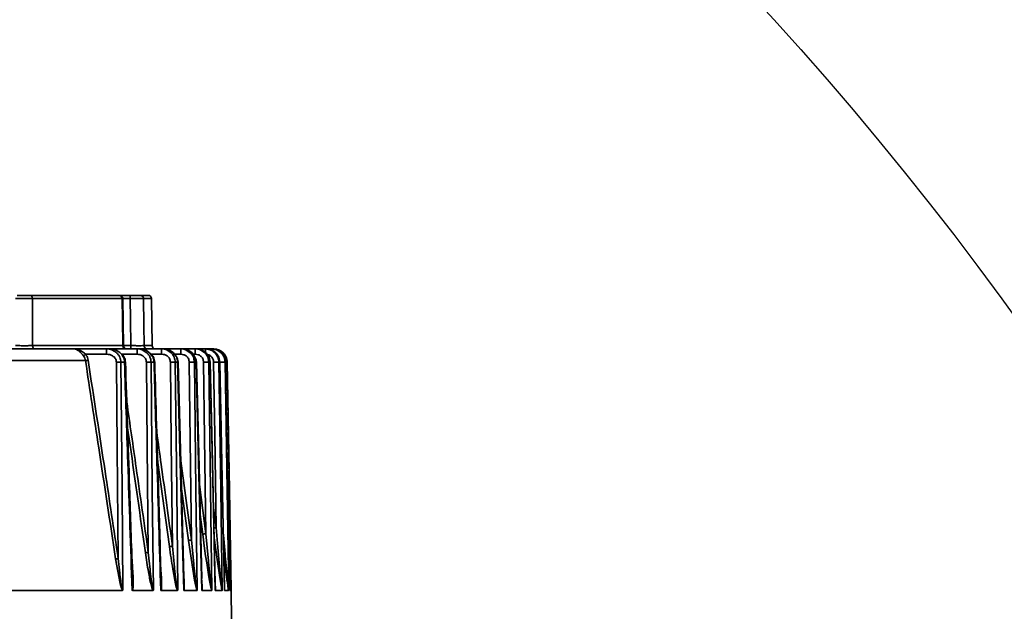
# Model space of a CAD drawing. Header units: millimetres. Extents: x -10540 to 6039, y -7467 to 6433.
# Tile 73 of 236: x -4135 to -3989, y -1808 to -1720. Entities that reach past the tile are written whole.
import ezdxf

# ---------------------------------------------------------------- set-up
doc = ezdxf.new("R2010")
doc.units = ezdxf.units.MM
doc.header["$LTSCALE"] = 8
doc.header["$PDSIZE"] = -1
doc.layers.get('Defpoints').update_dxf_attribs({"true_color": 0x5e5e5e})
doc.layers.add('细实线层', color=7, linetype='Continuous')
doc.dimstyles.new('ISO-25', dxfattribs={"dimscale": 20, "dimtxt": 5, "dimasz": 6, "dimexe": 6, "dimexo": 0.625, "dimtad": 1, "dimtoh": 1, "dimdec": 0, "dimtxsty": 'Standard', "dimcen": 2.5, "dimclrd": 1, "dimclre": 1, "dimclrt": 4, "dimadec": 1, "dimazin": 2, "dimtfac": 1, "dimtdec": 0, "dimtmove": 0, "dimatfit": 0, "dimfxl": 1, "dimarcsym": 0})

# ---------------------------------------------------------------- blocks, each defined once
blk = doc.blocks.new('*D82')
at = {"color": 1, "lineweight": -2, "transparency": 16777216}
blk.add_line((-4390.83, -2053.67), (-1914.8, -1562.84), dxfattribs=at)
at = {"color": 1, "transparency": 16777216}
blk.add_solid([(-1918.68, -1543.23), (-1910.91, -1582.46), (-1797.09, -1539.51)], dxfattribs=at)
at = {"layer": 'Defpoints', "color": 0, "transparency": 16777216}
for p in [(-1797.09, -1539.51), (-4390.83, -2053.67)]:
    blk.add_point(p, dxfattribs=at)
at = {"color": 4, "transparency": 16777216, "insert": (-2280.77, -1551.29), "char_height": 100, "attachment_point": 5, "rotation": 11.2124}
blk.add_mtext('{\\H1.4x;R2644}', dxfattribs=at)
blk = doc.blocks.new('*D106')
at = {"layer": 'Defpoints', "color": 0, "transparency": 16777216}
for p in [(-3956.9, -1811.56), (-4390.83, -2053.67)]:
    blk.add_point(p, dxfattribs=at)
at = {"layer": '细实线层', "color": 1, "lineweight": -2, "transparency": 16777216}
for p, q in [((-3852.11, -1753.1), (-3557.28, -1588.6)), ((-3557.28, -1588.6), (-3268.94, -1588.6)), ((-4390.83, -2053.67), (-3956.9, -1811.56))]:
    blk.add_line(p, q, dxfattribs=at)
at = {"layer": '细实线层', "color": 1, "transparency": 16777216}
blk.add_solid([(-3861.85, -1735.63), (-3842.36, -1770.56), (-3956.9, -1811.56)], dxfattribs=at)
at = {"layer": '细实线层', "color": 4, "transparency": 16777216, "insert": (-3406.86, -1526.1), "char_height": 100, "attachment_point": 5}
blk.add_mtext('R497', dxfattribs=at)

msp = doc.modelspace()

# ---------------------------------------------------------------- linework, layer by layer
at = {"linetype": 'Continuous', "lineweight": 35}
for p, q in [((-4133.97, -1760.67), (-4120.7, -1760.67)), ((-4120.7, -1760.67), (-4118.99, -1760.67)), ((-4120.11, -1761.15), (-4120.23, -1761.16)), ((-4119.99, -1768.22), (-4120.11, -1761.15)), ((-4117.51, -1760.67), (-4116.32, -1760.67)), ((-4120.23, -1761.16), (-4133.59, -1761.16)), ((-4118.99, -1761.16), (-4120.11, -1761.16)), ((-4115.82, -1761.16), (-4117.02, -1761.16)), ((-4115.72, -1768.17), (-4115.82, -1761.16)), ((-4133.57, -1768.17), (-4120.1, -1768.17)), ((-4120.1, -1768.17), (-4119.99, -1768.17)), ((-4119.99, -1768.17), (-4118.9, -1768.17)), ((-4116.94, -1768.17), (-4115.72, -1768.17)), ((-4162.46, -1768.67), (-4127.39, -1768.67)), ((-4127.39, -1768.67), (-4127.2, -1768.68)), ((-4127.2, -1768.7), (-4127.39, -1768.67)), ((-4127.39, -1768.67), (-4127.14, -1768.68)), ((-4127.39, -1768.67), (-4122.52, -1768.67)), ((-4127.03, -1768.74), (-4127.2, -1768.7)), ((-4127.14, -1768.68), (-4126.94, -1768.72)), ((-4126.84, -1768.83), (-4127.03, -1768.74)), ((-4126.94, -1768.72), (-4126.49, -1768.87)), ((-4126.67, -1768.94), (-4126.84, -1768.83)), ((-4122.52, -1769.45), (-4125.64, -1769.45)), ((-4122.52, -1768.67), (-4122.08, -1768.71)), ((-4122.52, -1768.67), (-4122, -1768.67)), ((-4122.08, -1768.71), (-4121.74, -1768.8)), ((-4121.22, -1768.8), (-4122, -1768.67)), ((-4122, -1768.67), (-4117.97, -1768.67)), ((-4121.74, -1768.8), (-4121.06, -1769.21)), ((-4121.46, -1768.75), (-4121.62, -1768.7)), ((-4121.02, -1768.89), (-4121.22, -1768.8)), ((-4120.54, -1769.21), (-4121.02, -1768.89)), ((-4117.97, -1769.45), (-4120.25, -1769.45)), ((-4117.97, -1768.67), (-4117.53, -1768.71)), ((-4117.97, -1768.67), (-4117.55, -1768.67)), ((-4116.78, -1768.81), (-4117.55, -1768.67)), ((-4117.55, -1768.67), (-4114.33, -1768.67)), ((-4117.53, -1768.71), (-4117.2, -1768.81)), ((-4117.2, -1768.81), (-4116.54, -1769.22)), ((-4117.01, -1768.75), (-4117.18, -1768.7)), ((-4116.59, -1768.89), (-4116.78, -1768.81)), ((-4116.11, -1769.22), (-4116.59, -1768.89)), ((-4115.65, -1769.86), (-4116.11, -1769.22)), ((-4114.33, -1769.45), (-4115.86, -1769.45)), ((-4114.33, -1768.67), (-4113.89, -1768.71)), ((-4114.33, -1768.67), (-4113.99, -1768.67)), ((-4113.23, -1768.81), (-4113.99, -1768.67)), ((-4113.99, -1768.67), (-4111.46, -1768.67)), ((-4113.89, -1768.71), (-4113.56, -1768.81)), ((-4113.47, -1768.75), (-4113.62, -1768.7)), ((-4113.56, -1768.81), (-4112.91, -1769.23)), ((-4113.04, -1768.9), (-4113.23, -1768.81)), ((-4112.57, -1769.23), (-4113.04, -1768.9)), ((-4112.11, -1769.86), (-4112.57, -1769.23)), ((-4111.46, -1769.45), (-4112.41, -1769.45)), ((-4111.87, -1770.62), (-4112.02, -1769.95)), ((-4111.46, -1768.67), (-4111.03, -1768.71)), ((-4111.46, -1768.67), (-4111.21, -1768.67)), ((-4110.45, -1768.81), (-4111.21, -1768.67)), ((-4111.21, -1768.67), (-4109.3, -1768.67)), ((-4111.03, -1768.71), (-4110.7, -1768.81)), ((-4110.69, -1768.75), (-4110.83, -1768.7)), ((-4110.7, -1768.81), (-4110.05, -1769.23)), ((-4110.26, -1768.9), (-4110.45, -1768.81)), ((-4109.79, -1769.23), (-4110.26, -1768.9)), ((-4109.35, -1769.87), (-4109.79, -1769.23)), ((-4109.3, -1769.45), (-4109.64, -1769.45)), ((-4109.17, -1770.63), (-4109.35, -1769.87)), ((-4109.3, -1768.67), (-4108.87, -1768.71)), ((-4109.3, -1768.67), (-4109.11, -1768.67)), ((-4108.35, -1768.81), (-4109.11, -1768.67)), ((-4109.11, -1768.67), (-4107.78, -1768.67)), ((-4108.87, -1768.71), (-4108.54, -1768.81)), ((-4108.59, -1768.75), (-4108.73, -1768.7)), ((-4108.54, -1768.81), (-4107.89, -1769.24)), ((-4108.16, -1768.9), (-4108.35, -1768.81)), ((-4107.71, -1769.24), (-4108.16, -1768.9)), ((-4107.78, -1768.67), (-4107.66, -1768.67)), ((-4106.9, -1768.81), (-4107.66, -1768.67)), ((-4107.66, -1768.67), (-4106.87, -1768.67)), ((-4107.13, -1768.76), (-4107.27, -1768.7)), ((-4107.1, -1770.63), (-4107.25, -1769.9)), ((-4106.71, -1768.9), (-4106.9, -1768.81)), ((-4106.87, -1768.67), (-4106.81, -1768.67)), ((-4106.81, -1768.67), (-4106.55, -1768.67)), ((-4106.25, -1769.24), (-4106.71, -1768.9)), ((-4106.63, -1769.03), (-4106.38, -1769.24)), ((-4106.55, -1768.67), (-4105.8, -1768.81)), ((-4106.55, -1768.67), (-4106.55, -1768.67)), ((-4106.3, -1768.75), (-4106.42, -1768.7)), ((-4106.05, -1768.81), (-4106.37, -1768.75)), ((-4105.41, -1769.24), (-4106.05, -1768.81)), ((-4106.05, -1768.84), (-4105.47, -1769.24)), ((-4105.8, -1768.81), (-4105.15, -1769.24)), ((-4105.65, -1770.63), (-4105.8, -1769.9)), ((-4105.14, -1769.56), (-4105.41, -1769.24)), ((-4125.67, -1770.41), (-4161.32, -1770.41)), ((-4119.86, -1770.63), (-4120.4, -1770.63)), ((-4115.46, -1770.63), (-4115.9, -1770.63)), ((-4111.94, -1770.63), (-4112.29, -1770.63)), ((-4109.17, -1770.63), (-4109.44, -1770.63)), ((-4109.13, -1770.63), (-4109.25, -1770.1)), ((-4109.14, -1770.63), (-4109.17, -1770.63)), ((-4107.1, -1770.63), (-4107.29, -1770.63)), ((-4107.07, -1770.63), (-4107.17, -1770.14)), ((-4107.08, -1770.63), (-4107.1, -1770.63)), ((-4105.65, -1770.63), (-4105.78, -1770.63)), ((-4105.64, -1770.63), (-4105.74, -1770.14)), ((-4105.65, -1770.63), (-4105.65, -1770.63)), ((-4104.81, -1770.63), (-4104.87, -1770.63)), ((-4104.82, -1770.63), (-4104.81, -1770.63)), ((-4103.42, -1835.17), (-4104.55, -1770.63)), ((-4104.55, -1770.63), (-4104.55, -1770.63)), ((-4113.16, -1798.13), (-4114.93, -1785.23)), ((-4108.69, -1788.89), (-4107.72, -1796.23)), ((-4110.34, -1797.21), (-4111.37, -1789.52)), ((-4108.2, -1796.28), (-4108.58, -1793.39)), ((-4106.59, -1792.35), (-4106.2, -1795.3)), ((-4107.91, -1798.41), (-4108.2, -1796.28)), ((-4107.72, -1796.23), (-4107.54, -1798.3)), ((-4106.2, -1795.3), (-4106, -1797.66)), ((-4109.43, -1803.14), (-4110.34, -1797.21)), ((-4109.87, -1797.15), (-4109.54, -1800.78)), ((-4106.05, -1800.08), (-4106.49, -1796.83)), ((-4106, -1797.66), (-4105.84, -1799.44)), ((-4105.11, -1796.44), (-4105.06, -1796.96)), ((-4105.06, -1796.96), (-4104.86, -1799.29)), ((-4116.31, -1799), (-4116.05, -1801.58)), ((-4112.71, -1798.08), (-4112.4, -1801.25)), ((-4107.76, -1799.5), (-4107.91, -1798.41)), ((-4107.54, -1798.3), (-4107.53, -1798.35)), ((-4107.53, -1798.35), (-4107.36, -1800.25)), ((-4104.86, -1799.29), (-4104.83, -1799.55)), ((-4120.52, -1803.67), (-4121.19, -1799.97)), ((-4120.79, -1799.92), (-4120.57, -1802.08)), ((-4118.72, -1800.32), (-4118.61, -1802.05)), ((-4107.61, -1800.54), (-4107.76, -1799.5)), ((-4107.45, -1801.6), (-4107.61, -1800.54)), ((-4107.36, -1800.25), (-4107.34, -1800.48)), ((-4107.34, -1800.48), (-4107.14, -1802.38)), ((-4105.96, -1800.73), (-4106.05, -1800.08)), ((-4105.7, -1802.42), (-4105.96, -1800.73)), ((-4105.84, -1799.44), (-4105.78, -1800.01)), ((-4105.78, -1800.01), (-4105.58, -1802.13)), ((-4104.83, -1799.55), (-4104.62, -1801.87)), ((-4120.57, -1802.08), (-4120.54, -1802.32)), ((-4118.67, -1802.3), (-4118.69, -1801.94)), ((-4118.67, -1802.49), (-4118.69, -1802.12)), ((-4118.61, -1802.05), (-4118.58, -1802.55)), ((-4116.05, -1801.58), (-4116.02, -1801.86)), ((-4116.02, -1801.86), (-4115.89, -1802.98)), ((-4112.4, -1801.25), (-4112.39, -1801.4)), ((-4112.39, -1801.4), (-4112.24, -1802.7)), ((-4109.54, -1800.78), (-4109.52, -1800.94)), ((-4109.52, -1800.94), (-4109.34, -1802.63)), ((-4107.28, -1802.66), (-4107.45, -1801.6)), ((-4105.58, -1802.13), (-4105.56, -1802.36)), ((-4104.62, -1801.87), (-4104.59, -1802.13)), ((-4104.59, -1802.13), (-4104.47, -1803.36)), ((-4104.21, -1801.9), (-4104.09, -1803.23)), ((-4120.54, -1802.32), (-4120.41, -1803.26)), ((-4120.32, -1804.34), (-4120.52, -1803.67)), ((-4120.41, -1803.26), (-4120.38, -1803.51)), ((-4120.38, -1803.51), (-4120.28, -1804.12)), ((-4118.66, -1802.8), (-4118.67, -1802.49)), ((-4118.64, -1803.6), (-4118.66, -1802.8)), ((-4118.64, -1803.89), (-4118.64, -1803.6)), ((-4118.58, -1802.55), (-4118.56, -1803.76)), ((-4115.89, -1802.98), (-4115.85, -1803.29)), ((-4115.85, -1803.29), (-4115.75, -1803.92)), ((-4114.41, -1802.9), (-4114.42, -1802.6)), ((-4114.39, -1803.66), (-4114.41, -1802.9)), ((-4114.39, -1803.89), (-4114.39, -1803.65)), ((-4112.24, -1802.7), (-4112.2, -1803.06)), ((-4112.2, -1803.06), (-4112.1, -1803.79)), ((-4111.02, -1803), (-4111.03, -1802.72)), ((-4110.99, -1803.71), (-4111.01, -1803)), ((-4110.98, -1803.93), (-4110.99, -1803.71)), ((-4109.25, -1804.04), (-4109.43, -1803.14)), ((-4109.34, -1802.63), (-4109.32, -1802.83)), ((-4109.32, -1802.83), (-4109.21, -1803.67)), ((-4109.21, -1803.67), (-4109.2, -1803.77)), ((-4108.36, -1803.1), (-4108.38, -1802.84)), ((-4108.33, -1803.77), (-4108.36, -1803.1)), ((-4107.18, -1803.22), (-4107.28, -1802.66)), ((-4107.09, -1803.7), (-4107.18, -1803.22)), ((-4107.14, -1802.38), (-4107.12, -1802.6)), ((-4107.12, -1802.6), (-4107.01, -1803.54)), ((-4106.99, -1804.21), (-4107.09, -1803.7)), ((-4107.01, -1803.54), (-4107, -1803.65)), ((-4106.34, -1803.83), (-4106.36, -1803.51)), ((-4105.65, -1802.75), (-4105.7, -1802.42)), ((-4105.56, -1803.32), (-4105.65, -1802.75)), ((-4105.56, -1802.36), (-4105.45, -1803.42)), ((-4105.5, -1803.68), (-4105.56, -1803.32)), ((-4105.45, -1803.42), (-4105.43, -1803.54)), ((-4104.48, -1803.36), (-4104.47, -1803.42)), ((-4104.03, -1804.19), (-4104.2, -1802.92)), ((-4104.09, -1803.23), (-4104.08, -1803.31)), ((-4120.15, -1804.67), (-4140.22, -1804.67)), ((-4115.6, -1804.67), (-4118.69, -1804.67)), ((-4118.65, -1804.2), (-4118.64, -1803.89)), ((-4115.75, -1803.92), (-4115.74, -1803.99)), ((-4111.95, -1804.67), (-4114.42, -1804.67)), ((-4112.1, -1803.79), (-4112.09, -1803.88)), ((-4109.06, -1804.67), (-4110.99, -1804.67)), ((-4108.32, -1803.97), (-4108.33, -1803.77)), ((-4108.32, -1804.18), (-4108.32, -1804.16)), ((-4106.86, -1804.67), (-4108.32, -1804.67)), ((-4106.91, -1804.51), (-4106.99, -1804.21)), ((-4106.35, -1803.74), (-4106.34, -1803.83)), ((-4106.33, -1804.02), (-4106.34, -1803.83)), ((-4105.3, -1804.67), (-4106.32, -1804.67)), ((-4104.34, -1804.67), (-4104.94, -1804.67)), ((-4103.96, -1804.67), (-4104.16, -1804.67))]:
    msp.add_line(p, q, dxfattribs=at)
at = {"linetype": 'Continuous', "lineweight": 35, "flags": 128}
for points in [[(-4133.59, -1761.16), (-4133.58, -1765.09), (-4133.57, -1768.17)], [(-4120.1, -1768.17), (-4120.17, -1764.25), (-4120.23, -1761.16)], [(-4118.9, -1768.17), (-4118.95, -1764.25), (-4118.99, -1761.16)], [(-4117.02, -1761.16), (-4116.97, -1765.09), (-4116.94, -1768.17)], [(-4120.79, -1799.92), (-4120.94, -1783.52), (-4121.06, -1770.63)], [(-4120.4, -1770.63), (-4120.23, -1789.67), (-4120.1, -1804.64)], [(-4116.31, -1799), (-4116.47, -1783.11), (-4116.6, -1770.63)], [(-4115.9, -1770.63), (-4115.71, -1789.67), (-4115.56, -1804.64)], [(-4112.71, -1798.08), (-4112.88, -1782.71), (-4113.02, -1770.63)], [(-4112.29, -1770.63), (-4112.07, -1789.67), (-4111.91, -1804.64)], [(-4111.03, -1804.64), (-4111.54, -1785.59), (-4111.94, -1770.63)], [(-4111.01, -1802.81), (-4111.37, -1789.35), (-4111.87, -1770.62)], [(-4109.87, -1797.15), (-4110.05, -1782.3), (-4110.2, -1770.63)], [(-4109.44, -1770.63), (-4109.21, -1789.67), (-4109.03, -1804.64)], [(-4108.35, -1804.64), (-4108.81, -1785.59), (-4109.17, -1770.63)], [(-4108.35, -1802.91), (-4108.7, -1788.27), (-4109.13, -1770.63)], [(-4107.72, -1796.23), (-4107.91, -1781.89), (-4108.07, -1770.63)], [(-4107.29, -1770.63), (-4107.04, -1789.67), (-4106.83, -1804.64)], [(-4106.34, -1804.64), (-4106.76, -1785.59), (-4107.1, -1770.63)], [(-4106.34, -1803.64), (-4106.68, -1788.27), (-4107.07, -1770.63)], [(-4106.2, -1795.3), (-4106.41, -1781.49), (-4106.57, -1770.63)], [(-4105.78, -1770.63), (-4105.5, -1789.67), (-4105.28, -1804.64)], [(-4104.95, -1804.64), (-4105.34, -1785.59), (-4105.65, -1770.63)], [(-4104.96, -1804.22), (-4105.28, -1788.27), (-4105.64, -1770.63)], [(-4104.87, -1770.63), (-4104.57, -1789.67), (-4104.33, -1804.64)], [(-4104.17, -1804.64), (-4104.53, -1785.59), (-4104.81, -1770.63)], [(-4104.55, -1770.63), (-4104.22, -1789.67), (-4103.96, -1804.64)]]:
    msp.add_lwpolyline(points, dxfattribs=at)
at = {"color": 4}
msp.add_circle((-4390.83, -2053.67), 496.89, dxfattribs=at)
at = {"linetype": 'Continuous', "lineweight": 35}
for centre, radius, start, end in [((-4116.32, -1761.17), 0.5, 0.8, 90), ((-4115.22, -1768.17), 0.5, 180.8, 270), ((-4106.55, -1770.67), 2, 1, 90)]:
    msp.add_arc(centre, radius, start, end, dxfattribs=at)
for points, knots in [([(-4133.59, -1761.16), (-4133.75, -1761.16), (-4134.09, -1761.15), (-4134.77, -1761.15), (-4135.48, -1761.15), (-4135.91, -1761.16), (-4136.11, -1761.16)], [0, 0, 0, 0, 0.242281, 0.5, 0.757719, 1, 1, 1, 1]), ([(-4135.86, -1760.67), (-4135.69, -1760.67), (-4135.33, -1760.67), (-4134.77, -1760.67), (-4134.3, -1760.67), (-4134.08, -1760.67), (-4133.97, -1760.67)], [0, 0, 0, 0, 0.279018, 0.558579, 0.779672, 1, 1, 1, 1]), ([(-4133.97, -1760.67), (-4133.92, -1760.67), (-4133.81, -1760.69), (-4133.68, -1760.83), (-4133.6, -1760.99), (-4133.59, -1761.1), (-4133.59, -1761.16)], [0, 0, 0, 0, 0.270438, 0.5623837, 0.7895599, 1, 1, 1, 1]), ([(-4120.11, -1761.16), (-4120.11, -1761.13), (-4120.11, -1761.06), (-4120.14, -1760.98), (-4120.17, -1760.92), (-4120.21, -1760.86), (-4120.3, -1760.76), (-4120.46, -1760.68), (-4120.61, -1760.67), (-4120.7, -1760.67)], [0, 0, 0, 0, 0.093534, 0.18975, 0.239698, 0.292405, 0.410862, 0.694601, 1, 1, 1, 1]), ([(-4120.7, -1760.67), (-4120.63, -1760.67), (-4120.49, -1760.69), (-4120.34, -1760.83), (-4120.24, -1760.99), (-4120.23, -1761.1), (-4120.23, -1761.16)], [0, 0, 0, 0, 0.270438, 0.562384, 0.78956, 1, 1, 1, 1]), ([(-4118.99, -1761.16), (-4118.99, -1761.09), (-4118.99, -1760.94), (-4118.99, -1760.78), (-4118.99, -1760.68), (-4118.99, -1760.67), (-4118.99, -1760.67)], [0, 0, 0, 0, 0.270438, 0.562384, 0.78956, 1, 1, 1, 1]), ([(-4118.99, -1760.67), (-4118.79, -1760.67), (-4118.4, -1760.67), (-4117.94, -1760.67), (-4117.63, -1760.67), (-4117.55, -1760.67), (-4117.51, -1760.67)], [0, 0, 0, 0, 0.279018, 0.558579, 0.779672, 1, 1, 1, 1]), ([(-4117.02, -1761.16), (-4117.08, -1761.16), (-4117.21, -1761.15), (-4117.68, -1761.15), (-4118.3, -1761.15), (-4118.76, -1761.16), (-4118.99, -1761.16)], [0, 0, 0, 0, 0.242281, 0.5, 0.757719, 1, 1, 1, 1]), ([(-4117.02, -1761.16), (-4117.03, -1761.09), (-4117.05, -1760.94), (-4117.18, -1760.78), (-4117.35, -1760.68), (-4117.46, -1760.67), (-4117.51, -1760.67)], [0, 0, 0, 0, 0.270438, 0.562384, 0.78956, 1, 1, 1, 1]), ([(-4136.09, -1768.17), (-4135.88, -1768.17), (-4135.46, -1768.17), (-4134.75, -1768.18), (-4134.07, -1768.17), (-4133.74, -1768.17), (-4133.57, -1768.17)], [0, 0, 0, 0, 0.249999, 0.499957, 0.749574, 1, 1, 1, 1]), ([(-4133.19, -1768.67), (-4133.24, -1768.66), (-4133.35, -1768.64), (-4133.48, -1768.51), (-4133.55, -1768.34), (-4133.56, -1768.23), (-4133.57, -1768.17)], [0, 0, 0, 0, 0.270438, 0.562384, 0.78956, 1, 1, 1, 1]), ([(-4119.63, -1768.67), (-4119.7, -1768.66), (-4119.84, -1768.64), (-4120, -1768.51), (-4120.09, -1768.34), (-4120.1, -1768.23), (-4120.1, -1768.17)], [0, 0, 0, 0, 0.270438, 0.562384, 0.78956, 1, 1, 1, 1]), ([(-4119.66, -1768.65), (-4119.66, -1768.65), (-4119.65, -1768.64), (-4119.72, -1768.61), (-4119.78, -1768.57), (-4119.84, -1768.53), (-4119.88, -1768.49), (-4119.91, -1768.44), (-4119.94, -1768.39), (-4119.98, -1768.29), (-4119.98, -1768.22), (-4119.99, -1768.17)], [0, 0, 0, 0, 0.289425, 0.440636, 0.55484, 0.639984, 0.676526, 0.71122, 0.779623, 0.850956, 1, 1, 1, 1]), ([(-4118.9, -1768.67), (-4118.9, -1768.66), (-4118.9, -1768.64), (-4118.9, -1768.51), (-4118.9, -1768.34), (-4118.9, -1768.23), (-4118.9, -1768.17)], [0, 0, 0, 0, 0.270438, 0.562384, 0.78956, 1, 1, 1, 1]), ([(-4118.9, -1768.17), (-4118.67, -1768.17), (-4118.21, -1768.17), (-4117.6, -1768.18), (-4117.13, -1768.17), (-4117, -1768.17), (-4116.94, -1768.17)], [0, 0, 0, 0, 0.249999, 0.499957, 0.749574, 1, 1, 1, 1]), ([(-4116.45, -1768.67), (-4116.51, -1768.66), (-4116.66, -1768.64), (-4116.82, -1768.51), (-4116.92, -1768.34), (-4116.93, -1768.23), (-4116.94, -1768.17)], [0, 0, 0, 0, 0.270438, 0.562384, 0.78956, 1, 1, 1, 1]), ([(-4125.98, -1769.69), (-4126.09, -1769.55), (-4126.31, -1769.26), (-4126.55, -1769.05), (-4126.67, -1768.94)], [0, 0, 0, 0, 0.476595, 1, 1, 1, 1]), ([(-4126.49, -1768.87), (-4126.33, -1768.96), (-4126.03, -1769.11), (-4125.76, -1769.35), (-4125.64, -1769.45)], [0, 0, 0, 0, 0.555301, 1, 1, 1, 1]), ([(-4125.64, -1769.45), (-4125.68, -1769.48), (-4125.75, -1769.53), (-4125.88, -1769.62), (-4125.95, -1769.66), (-4125.98, -1769.69)], [0, 0, 0, 0, 0.276868, 0.562412, 1, 1, 1, 1]), ([(-4125.67, -1770.41), (-4125.7, -1770.28), (-4125.76, -1770.02), (-4125.91, -1769.8), (-4125.98, -1769.69)], [0, 0, 0, 0, 0.48519, 1, 1, 1, 1]), ([(-4125.64, -1769.45), (-4125.54, -1769.61), (-4125.37, -1769.89), (-4125.31, -1770.21), (-4125.28, -1770.35)], [0, 0, 0, 0, 0.560408, 1, 1, 1, 1]), ([(-4122.52, -1769.45), (-4122.52, -1769.34), (-4122.52, -1769.11), (-4122.52, -1768.84), (-4122.52, -1768.69), (-4122.52, -1768.67), (-4122.52, -1768.67)], [0, 0, 0, 0, 0.270482, 0.562372, 0.789516, 1, 1, 1, 1]), ([(-4121.06, -1770.63), (-4121.09, -1770.44), (-4121.17, -1770.05), (-4121.6, -1769.68), (-4122.06, -1769.49), (-4122.37, -1769.46), (-4122.52, -1769.45)], [0, 0, 0, 0, 0.277743, 0.557988, 0.778863, 1, 1, 1, 1]), ([(-4121.06, -1769.21), (-4120.96, -1769.31), (-4120.77, -1769.51), (-4120.56, -1769.87), (-4120.43, -1770.25), (-4120.41, -1770.5), (-4120.4, -1770.63)], [0, 0, 0, 0, 0.2664168, 0.5209685, 0.7649818, 1, 1, 1, 1]), ([(-4120.05, -1769.85), (-4120.12, -1769.73), (-4120.25, -1769.49), (-4120.44, -1769.31), (-4120.54, -1769.21)], [0, 0, 0, 0, 0.486393, 1, 1, 1, 1]), ([(-4119.72, -1770.62), (-4119.73, -1770.48), (-4119.76, -1770.21), (-4119.94, -1769.77), (-4120.17, -1769.52), (-4120.31, -1769.37)], [0, 0, 0, 0, 0.293902, 0.574394, 1, 1, 1, 1]), ([(-4119.86, -1770.63), (-4119.87, -1770.5), (-4119.89, -1770.23), (-4120, -1769.98), (-4120.05, -1769.85)], [0, 0, 0, 0, 0.491022, 1, 1, 1, 1]), ([(-4117.97, -1768.67), (-4117.97, -1768.68), (-4117.97, -1768.71), (-4117.97, -1768.92), (-4117.97, -1769.18), (-4117.97, -1769.37), (-4117.97, -1769.45)], [0, 0, 0, 0, 0.2704818, 0.5623724, 0.7895161, 1, 1, 1, 1]), ([(-4116.6, -1770.63), (-4116.63, -1770.44), (-4116.69, -1770.07), (-4117.09, -1769.69), (-4117.53, -1769.49), (-4117.82, -1769.46), (-4117.97, -1769.45)], [0, 0, 0, 0, 0.278696, 0.558041, 0.778969, 1, 1, 1, 1]), ([(-4116.54, -1769.22), (-4116.44, -1769.32), (-4116.25, -1769.52), (-4116.05, -1769.88), (-4115.93, -1770.25), (-4115.91, -1770.51), (-4115.9, -1770.63)], [0, 0, 0, 0, 0.266233, 0.521049, 0.765306, 1, 1, 1, 1]), ([(-4115.36, -1770.62), (-4115.38, -1770.49), (-4115.4, -1770.24), (-4115.56, -1769.8), (-4115.77, -1769.55), (-4115.9, -1769.39)], [0, 0, 0, 0, 0.282861, 0.561106, 1, 1, 1, 1]), ([(-4115.46, -1770.63), (-4115.47, -1770.5), (-4115.49, -1770.23), (-4115.59, -1769.98), (-4115.65, -1769.86)], [0, 0, 0, 0, 0.489761, 1, 1, 1, 1]), ([(-4114.33, -1768.67), (-4114.33, -1768.68), (-4114.33, -1768.71), (-4114.33, -1768.92), (-4114.33, -1769.18), (-4114.33, -1769.37), (-4114.33, -1769.45)], [0, 0, 0, 0, 0.270482, 0.562372, 0.789516, 1, 1, 1, 1]), ([(-4113.02, -1770.63), (-4113.05, -1770.45), (-4113.1, -1770.09), (-4113.47, -1769.7), (-4113.9, -1769.49), (-4114.18, -1769.46), (-4114.33, -1769.45)], [0, 0, 0, 0, 0.278986, 0.558173, 0.778846, 1, 1, 1, 1]), ([(-4112.91, -1769.23), (-4112.81, -1769.33), (-4112.63, -1769.53), (-4112.37, -1769.99), (-4112.32, -1770.38), (-4112.29, -1770.63)], [0, 0, 0, 0, 0.2655673, 0.5207614, 1, 1, 1, 1]), ([(-4111.94, -1770.63), (-4111.95, -1770.5), (-4111.97, -1770.24), (-4112.07, -1769.99), (-4112.11, -1769.86)], [0, 0, 0, 0, 0.491577, 1, 1, 1, 1]), ([(-4111.46, -1768.67), (-4111.46, -1768.68), (-4111.46, -1768.71), (-4111.46, -1768.92), (-4111.46, -1769.18), (-4111.46, -1769.37), (-4111.46, -1769.45)], [0, 0, 0, 0, 0.270482, 0.562372, 0.789516, 1, 1, 1, 1]), ([(-4110.2, -1770.63), (-4110.23, -1770.45), (-4110.28, -1770.09), (-4110.63, -1769.71), (-4111.04, -1769.49), (-4111.32, -1769.47), (-4111.46, -1769.45)], [0, 0, 0, 0, 0.279404, 0.559017, 0.779187, 1, 1, 1, 1]), ([(-4110.05, -1769.23), (-4109.96, -1769.33), (-4109.78, -1769.53), (-4109.52, -1769.99), (-4109.48, -1770.38), (-4109.44, -1770.63)], [0, 0, 0, 0, 0.26236, 0.516628, 1, 1, 1, 1]), ([(-4109.3, -1768.67), (-4109.3, -1768.68), (-4109.3, -1768.71), (-4109.3, -1768.92), (-4109.3, -1769.18), (-4109.3, -1769.37), (-4109.3, -1769.45)], [0, 0, 0, 0, 0.270482, 0.562372, 0.789516, 1, 1, 1, 1]), ([(-4108.07, -1770.63), (-4108.09, -1770.45), (-4108.14, -1770.1), (-4108.48, -1769.72), (-4108.88, -1769.49), (-4109.16, -1769.47), (-4109.3, -1769.45)], [0, 0, 0, 0, 0.280136, 0.55859, 0.778767, 1, 1, 1, 1]), ([(-4107.89, -1769.24), (-4107.8, -1769.34), (-4107.62, -1769.53), (-4107.37, -1769.99), (-4107.32, -1770.38), (-4107.29, -1770.63)], [0, 0, 0, 0, 0.261034, 0.514958, 1, 1, 1, 1]), ([(-4107.78, -1768.67), (-4107.55, -1768.69), (-4107.14, -1768.72), (-4106.78, -1768.94), (-4106.63, -1769.03)], [0, 0, 0, 0, 0.5531471, 1, 1, 1, 1]), ([(-4107.78, -1768.67), (-4107.78, -1768.68), (-4107.78, -1768.71), (-4107.78, -1768.91), (-4107.78, -1769.1), (-4107.78, -1769.18)], [0, 0, 0, 0, 0.34934, 0.72633, 1, 1, 1, 1]), ([(-4106.57, -1770.63), (-4106.59, -1770.46), (-4106.64, -1770.11), (-4106.97, -1769.72), (-4107.37, -1769.49), (-4107.64, -1769.47), (-4107.78, -1769.45)], [0, 0, 0, 0, 0.278636, 0.557984, 0.779182, 1, 1, 1, 1]), ([(-4107.25, -1769.9), (-4107.31, -1769.78), (-4107.43, -1769.53), (-4107.61, -1769.34), (-4107.71, -1769.24)], [0, 0, 0, 0, 0.4894386, 1, 1, 1, 1]), ([(-4106.87, -1768.67), (-4106.73, -1768.67), (-4106.44, -1768.69), (-4106.18, -1768.79), (-4106.05, -1768.84)], [0, 0, 0, 0, 0.499997, 1, 1, 1, 1]), ([(-4106.87, -1768.67), (-4106.87, -1768.67), (-4106.87, -1768.69), (-4106.87, -1768.79), (-4106.87, -1768.83)], [0, 0, 0, 0, 0.684811, 1, 1, 1, 1]), ([(-4106.38, -1769.24), (-4106.21, -1769.45), (-4105.87, -1769.85), (-4105.81, -1770.38), (-4105.78, -1770.63)], [0, 0, 0, 0, 0.511825, 1, 1, 1, 1]), ([(-4105.8, -1769.9), (-4105.86, -1769.78), (-4105.98, -1769.54), (-4106.16, -1769.34), (-4106.25, -1769.24)], [0, 0, 0, 0, 0.488868, 1, 1, 1, 1]), ([(-4105.47, -1769.24), (-4105.3, -1769.45), (-4104.96, -1769.85), (-4104.9, -1770.37), (-4104.87, -1770.63)], [0, 0, 0, 0, 0.507997, 1, 1, 1, 1]), ([(-4105.15, -1769.24), (-4105.06, -1769.34), (-4104.88, -1769.53), (-4104.7, -1769.87), (-4104.58, -1770.24), (-4104.56, -1770.5), (-4104.55, -1770.63)], [0, 0, 0, 0, 0.25, 0.5, 0.75, 1, 1, 1, 1]), ([(-4104.81, -1770.63), (-4104.82, -1770.44), (-4104.86, -1770.06), (-4105.05, -1769.72), (-4105.14, -1769.56)], [0, 0, 0, 0, 0.5, 1, 1, 1, 1]), ([(-4104.93, -1770.01), (-4104.93, -1769.99), (-4104.94, -1769.93), (-4104.98, -1769.88), (-4105.01, -1769.84)], [0, 0, 0, 0, 0.244198, 1, 1, 1, 1]), ([(-4125.28, -1770.35), (-4125.32, -1770.35), (-4125.4, -1770.37), (-4125.54, -1770.39), (-4125.62, -1770.4), (-4125.67, -1770.41)], [0, 0, 0, 0, 0.2773543, 0.5620402, 1, 1, 1, 1]), ([(-4121.19, -1799.97), (-4122.02, -1794.45), (-4123.51, -1784.6), (-4125.01, -1774.74), (-4125.67, -1770.41)], [0, 0, 0, 0, 0.560001, 1, 1, 1, 1]), ([(-4125.28, -1770.35), (-4124.43, -1775.87), (-4122.93, -1785.72), (-4121.45, -1795.58), (-4120.79, -1799.92)], [0, 0, 0, 0, 0.56, 1, 1, 1, 1]), ([(-4121.06, -1770.63), (-4120.99, -1770.63), (-4120.84, -1770.63), (-4120.6, -1770.63), (-4120.48, -1770.63), (-4120.4, -1770.63)], [0, 0, 0, 0, 0.277126, 0.562215, 1, 1, 1, 1]), ([(-4119.86, -1770.63), (-4119.83, -1770.63), (-4119.76, -1770.63), (-4119.72, -1770.62), (-4119.73, -1770.62), (-4119.73, -1770.62)], [0, 0, 0, 0, 0.405256, 0.858565, 1, 1, 1, 1]), ([(-4118.73, -1804.64), (-4118.94, -1798.29), (-4119.32, -1786.95), (-4119.7, -1775.62), (-4119.86, -1770.63)], [0, 0, 0, 0, 0.560001, 1, 1, 1, 1]), ([(-4118.69, -1801.94), (-4118.82, -1797.74), (-4119.17, -1787.3), (-4119.51, -1776.86), (-4119.72, -1770.62)], [0, 0, 0, 0, 0.401906, 1, 1, 1, 1]), ([(-4115.9, -1770.63), (-4115.95, -1770.63), (-4116.04, -1770.63), (-4116.27, -1770.63), (-4116.47, -1770.63), (-4116.6, -1770.63)], [0, 0, 0, 0, 0.276499, 0.562692, 1, 1, 1, 1]), ([(-4115.46, -1770.63), (-4115.44, -1770.63), (-4115.39, -1770.63), (-4115.36, -1770.62), (-4115.36, -1770.62), (-4115.37, -1770.62)], [0, 0, 0, 0, 0.456377, 0.961894, 1, 1, 1, 1]), ([(-4114.46, -1804.64), (-4114.64, -1798.29), (-4114.98, -1786.95), (-4115.32, -1775.62), (-4115.46, -1770.63)], [0, 0, 0, 0, 0.560001, 1, 1, 1, 1]), ([(-4114.42, -1802.42), (-4114.55, -1798.06), (-4114.86, -1787.46), (-4115.18, -1776.87), (-4115.36, -1770.62)], [0, 0, 0, 0, 0.41085, 1, 1, 1, 1]), ([(-4112.29, -1770.63), (-4112.33, -1770.63), (-4112.41, -1770.63), (-4112.61, -1770.63), (-4112.82, -1770.63), (-4112.95, -1770.63), (-4113.02, -1770.63)], [0, 0, 0, 0, 0.274897, 0.56125, 0.785103, 1, 1, 1, 1]), ([(-4111.94, -1770.63), (-4111.9, -1770.63), (-4111.86, -1770.63), (-4111.88, -1770.62), (-4111.88, -1770.62)], [0, 0, 0, 0, 0.785322, 1, 1, 1, 1]), ([(-4109.44, -1770.63), (-4109.48, -1770.63), (-4109.56, -1770.63), (-4109.76, -1770.63), (-4109.98, -1770.63), (-4110.13, -1770.63), (-4110.2, -1770.63)], [0, 0, 0, 0, 0.274066, 0.561458, 0.785934, 1, 1, 1, 1]), ([(-4107.29, -1770.63), (-4107.33, -1770.63), (-4107.4, -1770.63), (-4107.6, -1770.63), (-4107.84, -1770.63), (-4107.99, -1770.63), (-4108.07, -1770.63)], [0, 0, 0, 0, 0.273198, 0.561678, 0.786802, 1, 1, 1, 1]), ([(-4105.78, -1770.63), (-4105.81, -1770.63), (-4105.87, -1770.63), (-4106.08, -1770.63), (-4106.32, -1770.63), (-4106.49, -1770.63), (-4106.57, -1770.63)], [0, 0, 0, 0, 0.272288, 0.561909, 0.787711, 1, 1, 1, 1]), ([(-4104.87, -1770.63), (-4104.89, -1770.63), (-4104.94, -1770.63), (-4105.15, -1770.63), (-4105.41, -1770.63), (-4105.58, -1770.63), (-4105.67, -1770.63)], [0, 0, 0, 0, 0.271331, 0.562154, 0.788667, 1, 1, 1, 1]), ([(-4104.55, -1770.63), (-4104.56, -1770.63), (-4104.59, -1770.63), (-4104.74, -1770.63), (-4104.81, -1770.63)], [0, 0, 0, 0, 0.5222278, 1, 1, 1, 1]), ([(-4119.52, -1776.57), (-4119.05, -1779.85), (-4117.98, -1787.32), (-4116.91, -1794.79), (-4116.31, -1799)], [0, 0, 0, 0, 0.43787, 1, 1, 1, 1]), ([(-4116.74, -1799.05), (-4117.5, -1793.71), (-4118.38, -1787.51), (-4119.27, -1781.31), (-4119.39, -1780.47)], [0, 0, 0, 0, 0.863137, 1, 1, 1, 1]), ([(-4115.05, -1781.04), (-4114.83, -1782.65), (-4114.05, -1788.33), (-4113.27, -1794.01), (-4112.71, -1798.08)], [0, 0, 0, 0, 0.28389, 1, 1, 1, 1]), ([(-4111.48, -1785.13), (-4111.47, -1785.2), (-4110.94, -1789.21), (-4110.4, -1793.22), (-4109.87, -1797.15)], [0, 0, 0, 0, 0.019287, 1, 1, 1, 1]), ([(-4107.72, -1796.23), (-4107.78, -1796.24), (-4107.9, -1796.25), (-4108.05, -1796.27), (-4108.15, -1796.28), (-4108.18, -1796.28), (-4108.2, -1796.28)], [0, 0, 0, 0, 0.273389, 0.561629, 0.786611, 1, 1, 1, 1]), ([(-4106.2, -1795.3), (-4106.27, -1795.31), (-4106.39, -1795.33), (-4106.49, -1795.34), (-4106.54, -1795.34)], [0, 0, 0, 0, 0.497365, 1, 1, 1, 1]), ([(-4109.87, -1797.15), (-4109.93, -1797.16), (-4110.04, -1797.17), (-4110.18, -1797.19), (-4110.28, -1797.2), (-4110.32, -1797.21), (-4110.34, -1797.21)], [0, 0, 0, 0, 0.274231, 0.561417, 0.785769, 1, 1, 1, 1]), ([(-4116.31, -1799), (-4116.36, -1799), (-4116.45, -1799.02), (-4116.61, -1799.04), (-4116.69, -1799.05), (-4116.74, -1799.05)], [0, 0, 0, 0, 0.276591, 0.562622, 1, 1, 1, 1]), ([(-4115.6, -1804.67), (-4115.63, -1804.63), (-4115.77, -1804.42), (-4116, -1803.44), (-4116.36, -1801.64), (-4116.59, -1800.02), (-4116.74, -1799.05)], [0, 0, 0, 0, 0.025396, 0.16009, 0.498863, 1, 1, 1, 1]), ([(-4112.71, -1798.08), (-4112.76, -1798.08), (-4112.86, -1798.1), (-4113, -1798.11), (-4113.1, -1798.13), (-4113.14, -1798.13), (-4113.16, -1798.13)], [0, 0, 0, 0, 0.275035, 0.561216, 0.784965, 1, 1, 1, 1]), ([(-4111.95, -1804.67), (-4111.97, -1804.63), (-4112.1, -1804.39), (-4112.34, -1803.24), (-4112.73, -1801.15), (-4113, -1799.26), (-4113.16, -1798.13)], [0, 0, 0, 0, 0.0241737, 0.1564318, 0.4944293, 1, 1, 1, 1]), ([(-4120.79, -1799.92), (-4120.84, -1799.92), (-4120.92, -1799.94), (-4121.07, -1799.96), (-4121.15, -1799.97), (-4121.19, -1799.97)], [0, 0, 0, 0, 0.2771962, 0.562161, 1, 1, 1, 1]), ([(-4118.75, -1799.93), (-4118.75, -1799.99), (-4118.74, -1800.12), (-4118.73, -1800.25), (-4118.72, -1800.32)], [0, 0, 0, 0, 0.429582, 1, 1, 1, 1]), ([(-4104.34, -1804.67), (-4104.34, -1804.64), (-4104.37, -1804.54), (-4104.41, -1804.29), (-4104.53, -1803.53), (-4104.69, -1802.42), (-4104.89, -1801.07), (-4105, -1800.28), (-4105.05, -1799.88)], [0, 0, 0, 0, 0.027058, 0.085002, 0.16733, 0.514254, 0.760483, 1, 1, 1, 1]), ([(-4114.45, -1801.42), (-4114.42, -1801.84), (-4114.37, -1802.46), (-4114.35, -1803.08), (-4114.34, -1803.29)], [0, 0, 0, 0, 0.663575, 1, 1, 1, 1]), ([(-4114.34, -1803.29), (-4114.34, -1803.43), (-4114.32, -1803.74), (-4114.33, -1804.13), (-4114.35, -1804.42), (-4114.37, -1804.58), (-4114.4, -1804.64), (-4114.41, -1804.66)], [0, 0, 0, 0, 0.2871721, 0.642648, 0.8212558, 0.9099011, 1, 1, 1, 1]), ([(-4111.02, -1802.43), (-4111.01, -1802.54), (-4110.98, -1802.99), (-4110.94, -1803.48), (-4110.94, -1803.83), (-4110.94, -1803.86)], [0, 0, 0, 0, 0.242089, 0.926928, 1, 1, 1, 1]), ([(-4108.36, -1802.99), (-4108.34, -1803.27), (-4108.3, -1803.71), (-4108.29, -1804.12), (-4108.29, -1804.27)], [0, 0, 0, 0, 0.642848, 1, 1, 1, 1]), ([(-4107, -1803.65), (-4106.98, -1803.83), (-4106.93, -1804.15), (-4106.89, -1804.49), (-4106.85, -1804.62), (-4106.84, -1804.63), (-4106.84, -1804.64), (-4106.83, -1804.64)], [0, 0, 0, 0, 0.528908, 0.906147, 0.957168, 0.979189, 1, 1, 1, 1]), ([(-4106.36, -1803.48), (-4106.35, -1803.61), (-4106.33, -1803.89), (-4106.31, -1804.24), (-4106.3, -1804.47), (-4106.3, -1804.6), (-4106.31, -1804.64), (-4106.32, -1804.67)], [0, 0, 0, 0, 0.322071, 0.658862, 0.834662, 0.920154, 1, 1, 1, 1]), ([(-4105.3, -1804.67), (-4105.3, -1804.65), (-4105.33, -1804.57), (-4105.4, -1804.23), (-4105.46, -1803.9), (-4105.5, -1803.68)], [0, 0, 0, 0, 0.067447, 0.358672, 1, 1, 1, 1]), ([(-4105.43, -1803.54), (-4105.41, -1803.74), (-4105.37, -1804.09), (-4105.32, -1804.47), (-4105.29, -1804.61), (-4105.28, -1804.63), (-4105.28, -1804.64), (-4105.28, -1804.64)], [0, 0, 0, 0, 0.526604, 0.905578, 0.957365, 0.979369, 1, 1, 1, 1]), ([(-4104.47, -1803.42), (-4104.45, -1803.64), (-4104.41, -1804.03), (-4104.36, -1804.44), (-4104.34, -1804.61), (-4104.33, -1804.63), (-4104.33, -1804.64), (-4104.33, -1804.64), (-4104.33, -1804.64)], [0, 0, 0, 0, 0.524983, 0.905146, 0.957557, 0.979492, 0.989776, 1, 1, 1, 1]), ([(-4104.08, -1803.31), (-4104.06, -1803.55), (-4104.03, -1803.94), (-4103.99, -1804.31), (-4103.98, -1804.44)], [0, 0, 0, 0, 0.6423858, 1, 1, 1, 1]), ([(-4120.15, -1804.67), (-4120.17, -1804.65), (-4120.19, -1804.62), (-4120.25, -1804.51), (-4120.29, -1804.41), (-4120.32, -1804.34)], [0, 0, 0, 0, 0.186184, 0.411404, 1, 1, 1, 1]), ([(-4120.28, -1804.12), (-4120.25, -1804.22), (-4120.22, -1804.38), (-4120.17, -1804.54), (-4120.14, -1804.61), (-4120.12, -1804.63), (-4120.11, -1804.64), (-4120.1, -1804.64)], [0, 0, 0, 0, 0.542515, 0.801879, 0.908939, 0.955105, 1, 1, 1, 1]), ([(-4120.1, -1804.64), (-4120.11, -1804.65), (-4120.12, -1804.66), (-4120.14, -1804.67), (-4120.15, -1804.67)], [0, 0, 0, 0, 0.483993, 1, 1, 1, 1]), ([(-4118.73, -1804.64), (-4118.73, -1804.64), (-4118.72, -1804.64), (-4118.71, -1804.63), (-4118.7, -1804.6), (-4118.66, -1804.46), (-4118.66, -1804.31), (-4118.65, -1804.2)], [0, 0, 0, 0, 0.027393, 0.056197, 0.123237, 0.316773, 1, 1, 1, 1]), ([(-4118.69, -1804.67), (-4118.69, -1804.66), (-4118.71, -1804.66), (-4118.73, -1804.65), (-4118.73, -1804.64)], [0, 0, 0, 0, 0.511943, 1, 1, 1, 1]), ([(-4118.56, -1803.76), (-4118.57, -1803.92), (-4118.58, -1804.16), (-4118.61, -1804.44), (-4118.64, -1804.59), (-4118.67, -1804.64), (-4118.68, -1804.66)], [0, 0, 0, 0, 0.499092, 0.749786, 0.884833, 1, 1, 1, 1]), ([(-4115.74, -1803.99), (-4115.72, -1804.12), (-4115.68, -1804.3), (-4115.63, -1804.51), (-4115.6, -1804.6), (-4115.58, -1804.63), (-4115.57, -1804.64), (-4115.56, -1804.64), (-4115.56, -1804.64)], [0, 0, 0, 0, 0.533988, 0.790958, 0.905678, 0.955434, 0.978089, 1, 1, 1, 1]), ([(-4115.56, -1804.64), (-4115.57, -1804.65), (-4115.58, -1804.66), (-4115.6, -1804.67), (-4115.6, -1804.67)], [0, 0, 0, 0, 0.4842, 1, 1, 1, 1]), ([(-4114.46, -1804.64), (-4114.45, -1804.64), (-4114.45, -1804.64), (-4114.44, -1804.62), (-4114.42, -1804.57), (-4114.39, -1804.32), (-4114.39, -1804.08), (-4114.39, -1803.89)], [0, 0, 0, 0, 0.021863, 0.045761, 0.105867, 0.296028, 1, 1, 1, 1]), ([(-4114.42, -1804.67), (-4114.42, -1804.66), (-4114.44, -1804.66), (-4114.45, -1804.65), (-4114.46, -1804.64)], [0, 0, 0, 0, 0.512504, 1, 1, 1, 1]), ([(-4112.09, -1803.88), (-4112.06, -1804.02), (-4112.03, -1804.24), (-4111.98, -1804.48), (-4111.95, -1804.59), (-4111.93, -1804.62), (-4111.92, -1804.64), (-4111.91, -1804.64), (-4111.91, -1804.64)], [0, 0, 0, 0, 0.529956, 0.787292, 0.905085, 0.955785, 0.978371, 1, 1, 1, 1]), ([(-4111.91, -1804.64), (-4111.91, -1804.65), (-4111.92, -1804.66), (-4111.94, -1804.67), (-4111.95, -1804.67)], [0, 0, 0, 0, 0.484591, 1, 1, 1, 1]), ([(-4111.03, -1804.64), (-4111.03, -1804.64), (-4111.02, -1804.64), (-4111.01, -1804.62), (-4111, -1804.57), (-4110.98, -1804.34), (-4110.98, -1804.11), (-4110.98, -1803.93)], [0, 0, 0, 0, 0.022435, 0.046853, 0.107707, 0.298265, 1, 1, 1, 1]), ([(-4110.99, -1804.67), (-4111, -1804.66), (-4111.01, -1804.66), (-4111.02, -1804.65), (-4111.03, -1804.64)], [0, 0, 0, 0, 0.51307, 1, 1, 1, 1]), ([(-4110.94, -1803.86), (-4110.94, -1803.99), (-4110.94, -1804.2), (-4110.95, -1804.43), (-4110.96, -1804.59), (-4110.98, -1804.64), (-4110.99, -1804.66)], [0, 0, 0, 0, 0.4379477, 0.7195814, 0.8593785, 1, 1, 1, 1]), ([(-4109.06, -1804.67), (-4109.07, -1804.64), (-4109.1, -1804.58), (-4109.17, -1804.37), (-4109.21, -1804.18), (-4109.25, -1804.04)], [0, 0, 0, 0, 0.163716, 0.380408, 1, 1, 1, 1]), ([(-4109.2, -1803.77), (-4109.18, -1803.93), (-4109.14, -1804.18), (-4109.09, -1804.45), (-4109.06, -1804.58), (-4109.04, -1804.62), (-4109.03, -1804.64), (-4109.03, -1804.64), (-4109.03, -1804.64)], [0, 0, 0, 0, 0.530693, 0.787921, 0.90634, 0.95681, 0.978945, 1, 1, 1, 1]), ([(-4109.03, -1804.64), (-4109.03, -1804.65), (-4109.04, -1804.66), (-4109.05, -1804.67), (-4109.06, -1804.67)], [0, 0, 0, 0, 0.484421, 1, 1, 1, 1]), ([(-4108.35, -1804.64), (-4108.35, -1804.64), (-4108.34, -1804.64), (-4108.33, -1804.62), (-4108.32, -1804.57), (-4108.31, -1804.36), (-4108.32, -1804.14), (-4108.32, -1803.97)], [0, 0, 0, 0, 0.023086, 0.048094, 0.109795, 0.300797, 1, 1, 1, 1]), ([(-4108.32, -1804.67), (-4108.32, -1804.66), (-4108.33, -1804.66), (-4108.34, -1804.65), (-4108.35, -1804.64)], [0, 0, 0, 0, 0.513511, 1, 1, 1, 1]), ([(-4108.29, -1804.27), (-4108.29, -1804.34), (-4108.29, -1804.45), (-4108.3, -1804.59), (-4108.31, -1804.64), (-4108.32, -1804.66)], [0, 0, 0, 0, 0.5003516, 0.7487685, 1, 1, 1, 1]), ([(-4106.86, -1804.67), (-4106.87, -1804.64), (-4106.89, -1804.6), (-4106.91, -1804.54), (-4106.91, -1804.51)], [0, 0, 0, 0, 0.522571, 1, 1, 1, 1]), ([(-4106.83, -1804.64), (-4106.84, -1804.65), (-4106.84, -1804.66), (-4106.85, -1804.67), (-4106.86, -1804.67)], [0, 0, 0, 0, 0.484732, 1, 1, 1, 1]), ([(-4106.34, -1804.64), (-4106.34, -1804.64), (-4106.33, -1804.64), (-4106.33, -1804.63), (-4106.32, -1804.58), (-4106.32, -1804.38), (-4106.33, -1804.18), (-4106.33, -1804.02)], [0, 0, 0, 0, 0.023765, 0.049388, 0.111975, 0.303449, 1, 1, 1, 1]), ([(-4106.33, -1804.07), (-4106.33, -1804.15), (-4106.32, -1804.29), (-4106.32, -1804.47), (-4106.32, -1804.58), (-4106.33, -1804.62), (-4106.33, -1804.63), (-4106.34, -1804.64), (-4106.34, -1804.64)], [0, 0, 0, 0, 0.348995, 0.70871, 0.868462, 0.93877, 0.970357, 1, 1, 1, 1]), ([(-4106.32, -1804.67), (-4106.32, -1804.67), (-4106.33, -1804.66), (-4106.33, -1804.65), (-4106.34, -1804.64)], [0, 0, 0, 0, 0.514104, 1, 1, 1, 1]), ([(-4105.28, -1804.64), (-4105.28, -1804.65), (-4105.29, -1804.66), (-4105.29, -1804.67), (-4105.3, -1804.67)], [0, 0, 0, 0, 0.484928, 1, 1, 1, 1]), ([(-4104.96, -1804.19), (-4104.96, -1804.31), (-4104.95, -1804.45), (-4104.95, -1804.6), (-4104.95, -1804.63), (-4104.95, -1804.63), (-4104.95, -1804.63), (-4104.95, -1804.63)], [0, 0, 0, 0, 0.701117, 0.869887, 0.937813, 0.969024, 1, 1, 1, 1]), ([(-4104.96, -1804.21), (-4104.96, -1804.22), (-4104.95, -1804.32), (-4104.94, -1804.45), (-4104.94, -1804.6), (-4104.94, -1804.64), (-4104.94, -1804.67)], [0, 0, 0, 0, 0.073026, 0.593679, 0.80509, 1, 1, 1, 1]), ([(-4104.95, -1804.64), (-4104.95, -1804.64), (-4104.95, -1804.64), (-4104.95, -1804.63), (-4104.95, -1804.61), (-4104.95, -1804.5), (-4104.95, -1804.36), (-4104.96, -1804.25), (-4104.96, -1804.22)], [0, 0, 0, 0, 0.0248565, 0.0508594, 0.1102015, 0.2755699, 0.8439453, 1, 1, 1, 1]), ([(-4104.94, -1804.67), (-4104.94, -1804.67), (-4104.95, -1804.66), (-4104.95, -1804.65), (-4104.95, -1804.64)], [0, 0, 0, 0, 0.514574, 1, 1, 1, 1]), ([(-4104.33, -1804.64), (-4104.33, -1804.65), (-4104.33, -1804.66), (-4104.33, -1804.67), (-4104.34, -1804.67)], [0, 0, 0, 0, 0.48073, 1, 1, 1, 1]), ([(-4104.17, -1804.64), (-4104.17, -1804.64), (-4104.17, -1804.63), (-4104.17, -1804.61), (-4104.17, -1804.54), (-4104.17, -1804.45), (-4104.18, -1804.39), (-4104.18, -1804.38)], [0, 0, 0, 0, 0.084312, 0.173815, 0.387249, 0.909825, 1, 1, 1, 1]), ([(-4104.17, -1804.49), (-4104.17, -1804.5), (-4104.17, -1804.54), (-4104.16, -1804.6), (-4104.16, -1804.64), (-4104.16, -1804.67)], [0, 0, 0, 0, 0.134132, 0.582299, 1, 1, 1, 1]), ([(-4104.16, -1804.67), (-4104.16, -1804.67), (-4104.16, -1804.66), (-4104.17, -1804.65), (-4104.17, -1804.64)], [0, 0, 0, 0, 0.514783, 1, 1, 1, 1]), ([(-4103.98, -1804.54), (-4103.99, -1804.48), (-4104, -1804.36), (-4104.02, -1804.24), (-4104.03, -1804.19)], [0, 0, 0, 0, 0.56217, 1, 1, 1, 1]), ([(-4103.96, -1804.66), (-4103.96, -1804.66), (-4103.96, -1804.67), (-4103.96, -1804.66), (-4103.96, -1804.64), (-4103.97, -1804.6), (-4103.97, -1804.53), (-4103.98, -1804.47), (-4103.98, -1804.44)], [0, 0, 0, 0, 0.13028, 0.241857, 0.349781, 0.464035, 0.720778, 1, 1, 1, 1]), ([(-4103.98, -1804.44), (-4103.98, -1804.48), (-4103.97, -1804.54), (-4103.96, -1804.61), (-4103.96, -1804.63), (-4103.96, -1804.64), (-4103.96, -1804.64), (-4103.96, -1804.64)], [0, 0, 0, 0, 0.475949, 0.76814, 0.888466, 0.94442, 1, 1, 1, 1]), ([(-4103.96, -1804.67), (-4103.96, -1804.65), (-4103.97, -1804.61), (-4103.98, -1804.56), (-4103.98, -1804.54)], [0, 0, 0, 0, 0.55447, 1, 1, 1, 1]), ([(-4103.96, -1804.64), (-4103.96, -1804.65), (-4103.96, -1804.66), (-4103.96, -1804.67), (-4103.96, -1804.67)], [0, 0, 0, 0, 0.480905, 1, 1, 1, 1])]:
    msp.add_open_spline(points, degree=3, knots=knots, dxfattribs=at)

# ---------------------------------------------------------------- dimensions: what is measured, and where the dimension line sits
dim = msp.add_radius_dim(center=(-4390.83, -2053.67), mpoint=(-1797.09, -1539.51), text='{\\H1.4x;<>}', dimstyle='ISO-25')
dim.commit()
dim.dimension.update_dxf_attribs({"geometry": '*D82', "text_midpoint": (-2264.73, -1632.21), "dimtype": 164})
at = {"layer": '细实线层', "color": 2}
dim = msp.add_radius_dim(center=(-4390.83, -2053.67), mpoint=(-3956.9, -1811.56), dimstyle='ISO-25', dxfattribs=at)
dim.commit()
dim.dimension.update_dxf_attribs({"geometry": '*D106', "text_midpoint": (-3406.86, -1588.6), "dimtype": 164})

doc.saveas('drawing.dxf')
